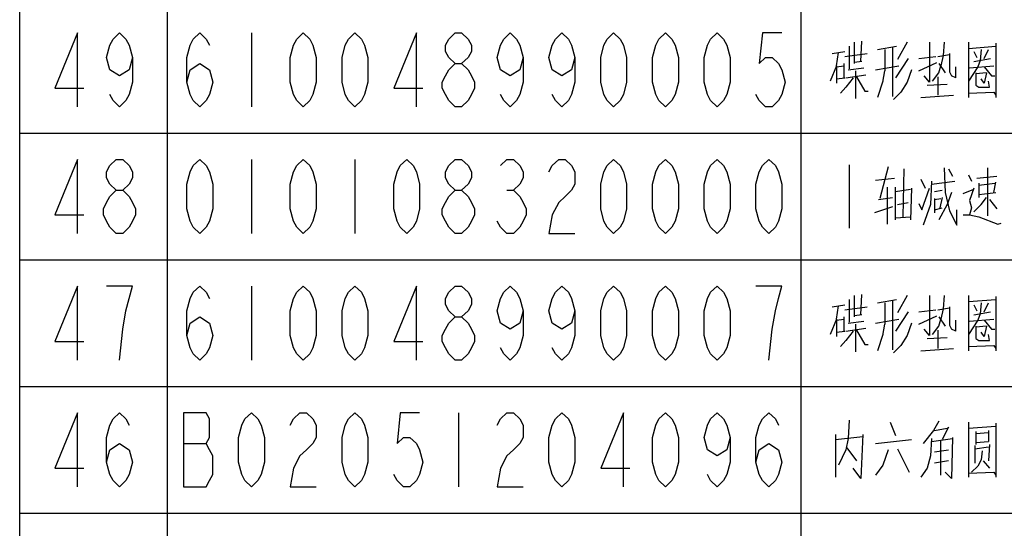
# Model space of a CAD drawing. Header units: millimetres. Extents: x 0 to 5902, y 0 to 4136.
# Tile 21 of 59: x 4934 to 5167, y 1497 to 1617. Entities that reach past the tile are written whole.
import ezdxf

# ---------------------------------------------------------------- set-up
doc = ezdxf.new("R2010")
doc.units = ezdxf.units.MM
doc.header["$LTSCALE"] = 81.675
doc.layers.get('0').update_dxf_attribs({"linetype": 'CONTINUOUS'})
doc.layers.add('010008340000_DXF_TABLE', color=7, linetype='CONTINUOUS')

# ---------------------------------------------------------------- blocks, each defined once
blk = doc.blocks.new('TABLE_BL0', base_point=(5418.04, 2054.83))
at = {"layer": '010008340000_DXF_TABLE', "color": 2, "linetype": 'Continuous'}
for p, q in [((4934.17, 330.25), (4934.17, 3780.25)), ((4969.17, 330.25), (4969.17, 3780.25)), ((5119.17, 330.25), (5119.17, 3780.25)), ((4934.17, 1590.25), (5894.17, 1590.25)), ((4934.17, 1560.25), (5894.17, 1560.25)), ((4934.17, 1530.25), (5894.17, 1530.25)), ((4934.17, 1500.25), (5894.17, 1500.25))]:
    blk.add_line(p, q, dxfattribs=at)
at = {"layer": '010008340000_DXF_TABLE', "color": 5, "linetype": 'Continuous'}
for p, q in [((4989.04, 1614), (4989.04, 1596.5)), ((5131.79, 1606.71), (5131.79, 1611.79)), ((5133.29, 1607.19), (5133.54, 1612.03)), ((5144.29, 1611.79), (5142.04, 1607.67)), ((5158.79, 1611.79), (5158.79, 1598.72)), ((5165.29, 1611.54), (5165.29, 1598.72)), ((5126.54, 1609.13), (5129.54, 1609.61)), ((5127.54, 1606.22), (5128.04, 1609.37)), ((5129.54, 1608.4), (5134.79, 1609.13)), ((5130.54, 1610.82), (5130.54, 1605.5)), ((5137.29, 1610.09), (5141.79, 1610.82)), ((5139.04, 1610.09), (5139.04, 1605.01)), ((5140.79, 1610.58), (5140.79, 1598.96)), ((5151.54, 1608.4), (5154.29, 1608.88)), ((5154.29, 1609.13), (5154.29, 1606.22)), ((5158.79, 1610.34), (5165.29, 1610.82)), ((5160.04, 1609.61), (5160.79, 1608.16)), ((5162.54, 1607.92), (5163.54, 1610.09)), ((5129.29, 1606.71), (5129.29, 1603.32)), ((5133.54, 1607.19), (5131.79, 1606.95)), ((5144.54, 1607.92), (5141.54, 1603.32)), ((5147.04, 1607.92), (5151.04, 1608.4)), ((5147.04, 1605.01), (5151.29, 1606.95)), ((5151.79, 1606.71), (5153.29, 1604.53)), ((5160.04, 1607.19), (5164.04, 1607.92)), ((5127.54, 1606.22), (5126.04, 1602.59)), ((5127.54, 1606.22), (5127.54, 1602.11)), ((5127.54, 1605.98), (5129.29, 1606.22)), ((5129.79, 1603.32), (5134.54, 1604.04)), ((5130.29, 1605.25), (5134.04, 1605.74)), ((5132.04, 1605.01), (5132.04, 1598.48)), ((5136.79, 1605.25), (5142.29, 1606.22)), ((5138.54, 1602.35), (5139.04, 1605.01)), ((5155.79, 1603.32), (5155.79, 1605.98)), ((5159.04, 1605.74), (5164.79, 1606.22)), ((5163.04, 1604.53), (5160.54, 1604.29)), ((5127.54, 1603.08), (5129.54, 1603.32)), ((5138.54, 1602.59), (5137.29, 1598.72)), ((5149.04, 1601.63), (5153.79, 1601.87)), ((5151.54, 1603.56), (5151.54, 1599.21)), ((5155.79, 1603.32), (5154.79, 1603.8)), ((5147.54, 1598.72), (5155.29, 1599.21)), ((4989.04, 1584), (4989.04, 1566.5)), ((5013.54, 1584), (5013.54, 1566.5)), ((5130.54, 1582.75), (5130.54, 1567.75)), ((5139.79, 1582.27), (5137.79, 1574.77)), ((5143.54, 1581.79), (5143.29, 1570.42)), ((5153.04, 1582.03), (5153.29, 1576.22)), ((5154.04, 1581.79), (5155.04, 1580.09)), ((5163.29, 1582.03), (5163.29, 1570.66)), ((5136.79, 1579.13), (5141.29, 1579.61)), ((5147.54, 1579.37), (5148.54, 1577.19)), ((5150.04, 1578.16), (5155.54, 1578.88)), ((5158.79, 1580.34), (5159.54, 1578.88)), ((5160.79, 1579.61), (5165.54, 1580.09)), ((5161.29, 1577.92), (5165.04, 1578.4)), ((5161.29, 1578.4), (5161.29, 1575.01)), ((5164.79, 1576.22), (5165.29, 1578.64)), ((5049.53, 1576.71), (5051.06, 1576.71)), ((5139.54, 1577.43), (5139.54, 1568.72)), ((5141.54, 1569.69), (5141.54, 1577.43)), ((5141.54, 1576.46), (5145.04, 1576.95)), ((5145.29, 1577.19), (5145.04, 1569.69)), ((5150.79, 1576.46), (5152.54, 1576.71)), ((5153.29, 1576.22), (5154.29, 1571.87)), ((5157.54, 1575.98), (5160.04, 1576.95)), ((5161.29, 1575.74), (5165.29, 1576.22)), ((5137.54, 1574.53), (5140.79, 1575.01)), ((5142.04, 1573.32), (5144.54, 1573.8)), ((5150.79, 1574.77), (5150.79, 1571.38)), ((5150.79, 1574.53), (5152.29, 1574.77)), ((5152.54, 1575.01), (5152.04, 1572.59)), ((5161.79, 1573.32), (5163.04, 1575.01)), ((5163.79, 1574.53), (5165.54, 1572.35)), ((5140.79, 1572.83), (5136.54, 1571.38)), ((5150.79, 1572.11), (5152.54, 1572.59)), ((5161.79, 1573.32), (5160.04, 1571.63)), ((5141.54, 1570.17), (5145.04, 1570.42)), ((4989.04, 1554), (4989.04, 1536.5)), ((5130.54, 1550.82), (5130.54, 1545.5)), ((5131.79, 1546.71), (5131.79, 1551.79)), ((5133.29, 1547.19), (5133.54, 1552.03)), ((5137.29, 1550.09), (5141.79, 1550.82)), ((5140.79, 1550.58), (5140.79, 1538.96)), ((5144.29, 1551.79), (5142.04, 1547.67)), ((5158.79, 1551.79), (5158.79, 1538.72)), ((5158.79, 1550.34), (5165.29, 1550.82)), ((5165.29, 1551.54), (5165.29, 1538.72)), ((5126.54, 1549.13), (5129.54, 1549.61)), ((5127.54, 1546.22), (5128.04, 1549.37)), ((5129.54, 1548.4), (5134.79, 1549.13)), ((5139.04, 1550.09), (5139.04, 1545.01)), ((5147.04, 1547.92), (5151.04, 1548.4)), ((5151.54, 1548.4), (5154.29, 1548.88)), ((5154.29, 1549.13), (5154.29, 1546.22)), ((5160.04, 1549.61), (5160.79, 1548.16)), ((5162.54, 1547.92), (5163.54, 1550.09)), ((5127.54, 1546.22), (5126.04, 1542.59)), ((5127.54, 1546.22), (5127.54, 1542.11)), ((5127.54, 1545.98), (5129.29, 1546.22)), ((5129.29, 1546.71), (5129.29, 1543.32)), ((5130.29, 1545.25), (5134.04, 1545.74)), ((5133.54, 1547.19), (5131.79, 1546.95)), ((5136.79, 1545.25), (5142.29, 1546.22)), ((5144.54, 1547.92), (5141.54, 1543.32)), ((5147.04, 1545.01), (5151.29, 1546.95)), ((5151.79, 1546.71), (5153.29, 1544.53)), ((5155.79, 1543.32), (5155.79, 1545.98)), ((5159.04, 1545.74), (5164.79, 1546.22)), ((5160.04, 1547.19), (5164.04, 1547.92)), ((5127.54, 1543.08), (5129.54, 1543.32)), ((5129.79, 1543.32), (5134.54, 1544.04)), ((5132.04, 1545.01), (5132.04, 1538.48)), ((5138.54, 1542.35), (5139.04, 1545.01)), ((5151.54, 1543.56), (5151.54, 1539.21)), ((5155.79, 1543.32), (5154.79, 1543.8)), ((5163.04, 1544.53), (5160.54, 1544.29)), ((5138.54, 1542.59), (5137.29, 1538.72)), ((5149.04, 1541.63), (5153.79, 1541.87)), ((5147.54, 1538.72), (5155.29, 1539.21)), ((5038.04, 1524), (5038.04, 1506.5)), ((5130.54, 1522.27), (5130.29, 1517.92)), ((5140.29, 1521.79), (5141.54, 1518.64)), ((5150.79, 1519.85), (5153.79, 1520.34)), ((5154.04, 1520.58), (5152.54, 1517.67)), ((5158.79, 1521.79), (5158.79, 1508.72)), ((5158.79, 1520.34), (5165.29, 1520.82)), ((5165.29, 1521.54), (5165.29, 1508.72)), ((5127.29, 1518.88), (5127.29, 1508.72)), ((5127.29, 1517.67), (5133.79, 1518.4)), ((5136.79, 1516.71), (5145.29, 1517.67)), ((5150.04, 1517.19), (5155.04, 1517.92)), ((5160.54, 1519.61), (5160.54, 1516.46)), ((5160.54, 1519.13), (5163.54, 1519.37)), ((5163.54, 1519.85), (5163.54, 1517.19)), ((4972.97, 1516.71), (4978.33, 1516.71)), ((5130.04, 1515.74), (5132.29, 1512.59)), ((5142.04, 1515.5), (5144.79, 1509.93)), ((5152.29, 1509.21), (5152.29, 1517.43)), ((5160.29, 1516.22), (5160.29, 1512.11)), ((5160.29, 1515.5), (5163.54, 1515.98)), ((5160.54, 1516.95), (5163.54, 1517.19)), ((5163.79, 1516.46), (5163.54, 1512.59)), ((5150.79, 1514.77), (5154.04, 1515.25)), ((5162.04, 1515.01), (5161.79, 1512.83)), ((5154.04, 1512.59), (5150.79, 1512.11)), ((5162.29, 1512.59), (5163.79, 1510.9))]:
    blk.add_line(p, q, dxfattribs=at)
for points in [[(4947.84, 1596.5), (4947.84, 1614), (4942.48, 1600.88), (4949.37, 1600.88)], [(4960.86, 1608.17), (4960.09, 1605.25), (4957.79, 1603.8), (4955.5, 1605.25), (4954.73, 1608.17), (4955.5, 1611.09), (4956.26, 1612.55), (4957.79, 1614), (4959.32, 1612.55), (4960.09, 1611.09), (4960.86, 1608.17), (4960.86, 1602.34), (4960.09, 1599.42), (4959.32, 1597.96), (4957.79, 1596.5), (4956.26, 1597.96), (4955.5, 1599.42)], [(4973.73, 1602.34), (4974.5, 1605.25), (4976.79, 1606.71), (4979.09, 1605.25), (4979.86, 1602.34), (4979.09, 1599.42), (4978.33, 1597.96), (4976.79, 1596.5), (4975.26, 1597.96), (4974.5, 1599.42), (4973.73, 1602.34), (4973.73, 1608.17), (4974.5, 1611.09), (4975.26, 1612.55), (4976.79, 1614), (4978.33, 1612.55), (4979.09, 1611.09)], [(5001.29, 1596.5), (4999.76, 1597.96), (4999, 1599.42), (4998.23, 1602.34), (4998.23, 1608.17), (4999, 1611.09), (4999.76, 1612.55), (5001.29, 1614), (5002.83, 1612.55), (5003.59, 1611.09), (5004.36, 1608.17), (5004.36, 1602.34), (5003.59, 1599.42), (5002.83, 1597.96), (5001.29, 1596.5)], [(5013.54, 1596.5), (5012.01, 1597.96), (5011.25, 1599.42), (5010.48, 1602.34), (5010.48, 1608.17), (5011.25, 1611.09), (5012.01, 1612.55), (5013.54, 1614), (5015.08, 1612.55), (5015.84, 1611.09), (5016.61, 1608.17), (5016.61, 1602.34), (5015.84, 1599.42), (5015.08, 1597.96), (5013.54, 1596.5)], [(5028.09, 1596.5), (5028.09, 1614), (5022.73, 1600.88), (5029.62, 1600.88)], [(5037.28, 1606.71), (5035.75, 1608.17), (5034.98, 1609.63), (5034.98, 1611.09), (5035.75, 1612.55), (5037.28, 1614), (5038.81, 1614), (5040.34, 1612.55), (5041.11, 1611.09), (5041.11, 1609.63), (5040.34, 1608.17), (5038.81, 1606.71)], [(5053.36, 1608.17), (5052.59, 1605.25), (5050.29, 1603.8), (5048, 1605.25), (5047.23, 1608.17), (5048, 1611.09), (5048.76, 1612.55), (5050.29, 1614), (5051.83, 1612.55), (5052.59, 1611.09), (5053.36, 1608.17), (5053.36, 1602.34), (5052.59, 1599.42), (5051.83, 1597.96), (5050.29, 1596.5), (5048.76, 1597.96), (5048, 1599.42)], [(5065.61, 1608.17), (5064.84, 1605.25), (5062.54, 1603.8), (5060.25, 1605.25), (5059.48, 1608.17), (5060.25, 1611.09), (5061.01, 1612.55), (5062.54, 1614), (5064.08, 1612.55), (5064.84, 1611.09), (5065.61, 1608.17), (5065.61, 1602.34), (5064.84, 1599.42), (5064.08, 1597.96), (5062.54, 1596.5), (5061.01, 1597.96), (5060.25, 1599.42)], [(5074.79, 1596.5), (5073.26, 1597.96), (5072.5, 1599.42), (5071.73, 1602.34), (5071.73, 1608.17), (5072.5, 1611.09), (5073.26, 1612.55), (5074.79, 1614), (5076.33, 1612.55), (5077.09, 1611.09), (5077.86, 1608.17), (5077.86, 1602.34), (5077.09, 1599.42), (5076.33, 1597.96), (5074.79, 1596.5)], [(5087.04, 1596.5), (5085.51, 1597.96), (5084.75, 1599.42), (5083.98, 1602.34), (5083.98, 1608.17), (5084.75, 1611.09), (5085.51, 1612.55), (5087.04, 1614), (5088.58, 1612.55), (5089.34, 1611.09), (5090.11, 1608.17), (5090.11, 1602.34), (5089.34, 1599.42), (5088.58, 1597.96), (5087.04, 1596.5)], [(5099.29, 1596.5), (5097.76, 1597.96), (5097, 1599.42), (5096.23, 1602.34), (5096.23, 1608.17), (5097, 1611.09), (5097.76, 1612.55), (5099.29, 1614), (5100.83, 1612.55), (5101.59, 1611.09), (5102.36, 1608.17), (5102.36, 1602.34), (5101.59, 1599.42), (5100.83, 1597.96), (5099.29, 1596.5)], [(5114.61, 1614), (5110.01, 1614), (5109.25, 1606.71), (5110.78, 1608.17), (5112.31, 1608.17), (5113.84, 1606.71), (5114.61, 1605.25), (5115.37, 1602.34), (5114.61, 1599.42), (5113.84, 1597.96), (5112.31, 1596.5), (5110.78, 1596.5), (5109.25, 1597.96), (5108.48, 1599.42)], [(5149.54, 1611.79), (5149.54, 1602.35), (5148.29, 1603.8)], [(5153.04, 1611.79), (5152.79, 1608.64), (5152.29, 1606.22)], [(5161.79, 1610.09), (5161.54, 1607.43), (5161.04, 1605.98), (5158.79, 1602.59)], [(5037.28, 1596.5), (5035.75, 1597.96), (5034.98, 1599.42), (5034.22, 1600.88), (5034.22, 1602.34), (5034.98, 1603.8), (5035.75, 1605.25), (5037.28, 1606.71), (5038.81, 1606.71), (5040.34, 1605.25), (5041.11, 1603.8), (5041.87, 1602.34), (5041.87, 1600.88), (5041.11, 1599.42), (5040.34, 1597.96), (5038.81, 1596.5), (5037.28, 1596.5)], [(5145.29, 1605.25), (5144.29, 1602.35), (5142.79, 1599.93), (5141.04, 1598.24)], [(5150.29, 1602.59), (5151.79, 1604.53), (5152.29, 1606.22)], [(5154.29, 1606.22), (5154.29, 1604.77), (5154.79, 1603.8)], [(5160.54, 1604.53), (5160.54, 1601.63), (5161.29, 1601.14), (5163.79, 1601.14), (5163.54, 1602.59)], [(5163.04, 1604.53), (5162.54, 1602.11), (5161.79, 1603.08)], [(5162.54, 1605.98), (5164.29, 1603.8), (5165.04, 1603.8)], [(5131.54, 1603.32), (5129.79, 1601.14), (5128.54, 1599.69)], [(5132.29, 1603.56), (5134.29, 1600.17), (5135.04, 1600.17)], [(5158.79, 1599.69), (5164.79, 1599.93), (5165.29, 1599.21)], [(4947.84, 1566.5), (4947.84, 1584), (4942.48, 1570.88), (4949.37, 1570.88)], [(4957.03, 1576.71), (4955.5, 1578.17), (4954.73, 1579.63), (4954.73, 1581.09), (4955.5, 1582.55), (4957.03, 1584), (4958.56, 1584), (4960.09, 1582.55), (4960.86, 1581.09), (4960.86, 1579.63), (4960.09, 1578.17), (4958.56, 1576.71)], [(4976.79, 1566.5), (4975.26, 1567.96), (4974.5, 1569.42), (4973.73, 1572.34), (4973.73, 1578.17), (4974.5, 1581.09), (4975.26, 1582.55), (4976.79, 1584), (4978.33, 1582.55), (4979.09, 1581.09), (4979.86, 1578.17), (4979.86, 1572.34), (4979.09, 1569.42), (4978.33, 1567.96), (4976.79, 1566.5)], [(5001.29, 1566.5), (4999.76, 1567.96), (4999, 1569.42), (4998.23, 1572.34), (4998.23, 1578.17), (4999, 1581.09), (4999.76, 1582.55), (5001.29, 1584), (5002.83, 1582.55), (5003.59, 1581.09), (5004.36, 1578.17), (5004.36, 1572.34), (5003.59, 1569.42), (5002.83, 1567.96), (5001.29, 1566.5)], [(5025.79, 1566.5), (5024.26, 1567.96), (5023.5, 1569.42), (5022.73, 1572.34), (5022.73, 1578.17), (5023.5, 1581.09), (5024.26, 1582.55), (5025.79, 1584), (5027.33, 1582.55), (5028.09, 1581.09), (5028.86, 1578.17), (5028.86, 1572.34), (5028.09, 1569.42), (5027.33, 1567.96), (5025.79, 1566.5)], [(5037.28, 1576.71), (5035.75, 1578.17), (5034.98, 1579.63), (5034.98, 1581.09), (5035.75, 1582.55), (5037.28, 1584), (5038.81, 1584), (5040.34, 1582.55), (5041.11, 1581.09), (5041.11, 1579.63), (5040.34, 1578.17), (5038.81, 1576.71)], [(5048, 1582.55), (5049.53, 1584), (5051.06, 1584), (5052.59, 1582.55), (5053.36, 1581.09), (5053.36, 1579.63), (5052.59, 1578.17), (5051.06, 1576.71), (5052.59, 1575.25), (5053.36, 1573.8), (5054.12, 1572.34), (5054.12, 1570.88), (5053.36, 1569.42), (5052.59, 1567.96), (5051.06, 1566.5), (5049.53, 1566.5), (5048, 1567.96), (5047.23, 1569.42)], [(5059.48, 1581.09), (5060.25, 1582.55), (5061.78, 1584), (5063.31, 1584), (5064.84, 1582.55), (5065.61, 1581.09), (5065.61, 1578.17), (5064.84, 1576.71), (5063.31, 1575.25), (5061.78, 1573.8), (5060.25, 1570.88), (5059.48, 1566.5), (5065.61, 1566.5)], [(5074.79, 1566.5), (5073.26, 1567.96), (5072.5, 1569.42), (5071.73, 1572.34), (5071.73, 1578.17), (5072.5, 1581.09), (5073.26, 1582.55), (5074.79, 1584), (5076.33, 1582.55), (5077.09, 1581.09), (5077.86, 1578.17), (5077.86, 1572.34), (5077.09, 1569.42), (5076.33, 1567.96), (5074.79, 1566.5)], [(5087.04, 1566.5), (5085.51, 1567.96), (5084.75, 1569.42), (5083.98, 1572.34), (5083.98, 1578.17), (5084.75, 1581.09), (5085.51, 1582.55), (5087.04, 1584), (5088.58, 1582.55), (5089.34, 1581.09), (5090.11, 1578.17), (5090.11, 1572.34), (5089.34, 1569.42), (5088.58, 1567.96), (5087.04, 1566.5)], [(5099.29, 1566.5), (5097.76, 1567.96), (5097, 1569.42), (5096.23, 1572.34), (5096.23, 1578.17), (5097, 1581.09), (5097.76, 1582.55), (5099.29, 1584), (5100.83, 1582.55), (5101.59, 1581.09), (5102.36, 1578.17), (5102.36, 1572.34), (5101.59, 1569.42), (5100.83, 1567.96), (5099.29, 1566.5)], [(5111.54, 1566.5), (5110.01, 1567.96), (5109.25, 1569.42), (5108.48, 1572.34), (5108.48, 1578.17), (5109.25, 1581.09), (5110.01, 1582.55), (5111.54, 1584), (5113.08, 1582.55), (5113.84, 1581.09), (5114.61, 1578.17), (5114.61, 1572.34), (5113.84, 1569.42), (5113.08, 1567.96), (5111.54, 1566.5)], [(5150.04, 1578.88), (5149.79, 1573.32), (5148.04, 1568.48)], [(4957.03, 1566.5), (4955.5, 1567.96), (4954.73, 1569.42), (4953.97, 1570.88), (4953.97, 1572.34), (4954.73, 1573.8), (4955.5, 1575.25), (4957.03, 1576.71), (4958.56, 1576.71), (4960.09, 1575.25), (4960.86, 1573.8), (4961.62, 1572.34), (4961.62, 1570.88), (4960.86, 1569.42), (4960.09, 1567.96), (4958.56, 1566.5), (4957.03, 1566.5)], [(5037.28, 1566.5), (5035.75, 1567.96), (5034.98, 1569.42), (5034.22, 1570.88), (5034.22, 1572.34), (5034.98, 1573.8), (5035.75, 1575.25), (5037.28, 1576.71), (5038.81, 1576.71), (5040.34, 1575.25), (5041.11, 1573.8), (5041.87, 1572.34), (5041.87, 1570.88), (5041.11, 1569.42), (5040.34, 1567.96), (5038.81, 1566.5), (5037.28, 1566.5)], [(5147.04, 1573.56), (5147.79, 1572.11), (5149.54, 1577.19)], [(5154.79, 1576.22), (5153.79, 1573.32), (5151.79, 1569.69)], [(5160.04, 1577.19), (5159.04, 1574.29), (5159.54, 1572.59), (5159.04, 1570.9)], [(5154.29, 1571.87), (5156.04, 1568.48), (5156.04, 1572.11)], [(5157.54, 1570.9), (5159.04, 1570.9), (5161.29, 1570.42), (5165.79, 1568.72), (5166.54, 1568.96)], [(4947.84, 1536.5), (4947.84, 1554), (4942.48, 1540.88), (4949.37, 1540.88)], [(4957.79, 1536.5), (4958.56, 1543.8), (4959.32, 1548.17), (4960.09, 1551.09), (4960.86, 1554), (4954.73, 1554)], [(4973.73, 1542.34), (4974.5, 1545.25), (4976.79, 1546.71), (4979.09, 1545.25), (4979.86, 1542.34), (4979.09, 1539.42), (4978.33, 1537.96), (4976.79, 1536.5), (4975.26, 1537.96), (4974.5, 1539.42), (4973.73, 1542.34), (4973.73, 1548.17), (4974.5, 1551.09), (4975.26, 1552.55), (4976.79, 1554), (4978.33, 1552.55), (4979.09, 1551.09)], [(5001.29, 1536.5), (4999.76, 1537.96), (4999, 1539.42), (4998.23, 1542.34), (4998.23, 1548.17), (4999, 1551.09), (4999.76, 1552.55), (5001.29, 1554), (5002.83, 1552.55), (5003.59, 1551.09), (5004.36, 1548.17), (5004.36, 1542.34), (5003.59, 1539.42), (5002.83, 1537.96), (5001.29, 1536.5)], [(5013.54, 1536.5), (5012.01, 1537.96), (5011.25, 1539.42), (5010.48, 1542.34), (5010.48, 1548.17), (5011.25, 1551.09), (5012.01, 1552.55), (5013.54, 1554), (5015.08, 1552.55), (5015.84, 1551.09), (5016.61, 1548.17), (5016.61, 1542.34), (5015.84, 1539.42), (5015.08, 1537.96), (5013.54, 1536.5)], [(5028.09, 1536.5), (5028.09, 1554), (5022.73, 1540.88), (5029.62, 1540.88)], [(5037.28, 1546.71), (5035.75, 1548.17), (5034.98, 1549.63), (5034.98, 1551.09), (5035.75, 1552.55), (5037.28, 1554), (5038.81, 1554), (5040.34, 1552.55), (5041.11, 1551.09), (5041.11, 1549.63), (5040.34, 1548.17), (5038.81, 1546.71)], [(5053.36, 1548.17), (5052.59, 1545.25), (5050.29, 1543.8), (5048, 1545.25), (5047.23, 1548.17), (5048, 1551.09), (5048.76, 1552.55), (5050.29, 1554), (5051.83, 1552.55), (5052.59, 1551.09), (5053.36, 1548.17), (5053.36, 1542.34), (5052.59, 1539.42), (5051.83, 1537.96), (5050.29, 1536.5), (5048.76, 1537.96), (5048, 1539.42)], [(5065.61, 1548.17), (5064.84, 1545.25), (5062.54, 1543.8), (5060.25, 1545.25), (5059.48, 1548.17), (5060.25, 1551.09), (5061.01, 1552.55), (5062.54, 1554), (5064.08, 1552.55), (5064.84, 1551.09), (5065.61, 1548.17), (5065.61, 1542.34), (5064.84, 1539.42), (5064.08, 1537.96), (5062.54, 1536.5), (5061.01, 1537.96), (5060.25, 1539.42)], [(5074.79, 1536.5), (5073.26, 1537.96), (5072.5, 1539.42), (5071.73, 1542.34), (5071.73, 1548.17), (5072.5, 1551.09), (5073.26, 1552.55), (5074.79, 1554), (5076.33, 1552.55), (5077.09, 1551.09), (5077.86, 1548.17), (5077.86, 1542.34), (5077.09, 1539.42), (5076.33, 1537.96), (5074.79, 1536.5)], [(5087.04, 1536.5), (5085.51, 1537.96), (5084.75, 1539.42), (5083.98, 1542.34), (5083.98, 1548.17), (5084.75, 1551.09), (5085.51, 1552.55), (5087.04, 1554), (5088.58, 1552.55), (5089.34, 1551.09), (5090.11, 1548.17), (5090.11, 1542.34), (5089.34, 1539.42), (5088.58, 1537.96), (5087.04, 1536.5)], [(5099.29, 1536.5), (5097.76, 1537.96), (5097, 1539.42), (5096.23, 1542.34), (5096.23, 1548.17), (5097, 1551.09), (5097.76, 1552.55), (5099.29, 1554), (5100.83, 1552.55), (5101.59, 1551.09), (5102.36, 1548.17), (5102.36, 1542.34), (5101.59, 1539.42), (5100.83, 1537.96), (5099.29, 1536.5)], [(5111.54, 1536.5), (5112.31, 1543.8), (5113.08, 1548.17), (5113.84, 1551.09), (5114.61, 1554), (5108.48, 1554)], [(5149.54, 1551.79), (5149.54, 1542.35), (5148.29, 1543.8)], [(5153.04, 1551.79), (5152.79, 1548.64), (5152.29, 1546.22)], [(5161.79, 1550.09), (5161.54, 1547.43), (5161.04, 1545.98), (5158.79, 1542.59)], [(5037.28, 1536.5), (5035.75, 1537.96), (5034.98, 1539.42), (5034.22, 1540.88), (5034.22, 1542.34), (5034.98, 1543.8), (5035.75, 1545.25), (5037.28, 1546.71), (5038.81, 1546.71), (5040.34, 1545.25), (5041.11, 1543.8), (5041.87, 1542.34), (5041.87, 1540.88), (5041.11, 1539.42), (5040.34, 1537.96), (5038.81, 1536.5), (5037.28, 1536.5)], [(5150.29, 1542.59), (5151.79, 1544.53), (5152.29, 1546.22)], [(5154.29, 1546.22), (5154.29, 1544.77), (5154.79, 1543.8)], [(5162.54, 1545.98), (5164.29, 1543.8), (5165.04, 1543.8)], [(5131.54, 1543.32), (5129.79, 1541.14), (5128.54, 1539.69)], [(5132.29, 1543.56), (5134.29, 1540.17), (5135.04, 1540.17)], [(5145.29, 1545.25), (5144.29, 1542.35), (5142.79, 1539.93), (5141.04, 1538.24)], [(5160.54, 1544.53), (5160.54, 1541.63), (5161.29, 1541.14), (5163.79, 1541.14), (5163.54, 1542.59)], [(5163.04, 1544.53), (5162.54, 1542.11), (5161.79, 1543.08)], [(5158.79, 1539.69), (5164.79, 1539.93), (5165.29, 1539.21)], [(4947.84, 1506.5), (4947.84, 1524), (4942.48, 1510.88), (4949.37, 1510.88)], [(4954.73, 1512.34), (4955.5, 1515.25), (4957.79, 1516.71), (4960.09, 1515.25), (4960.86, 1512.34), (4960.09, 1509.42), (4959.32, 1507.96), (4957.79, 1506.5), (4956.26, 1507.96), (4955.5, 1509.42), (4954.73, 1512.34), (4954.73, 1518.17), (4955.5, 1521.09), (4956.26, 1522.55), (4957.79, 1524), (4959.32, 1522.55), (4960.09, 1521.09)], [(4972.97, 1524), (4972.97, 1506.5), (4978.33, 1506.5), (4979.09, 1507.96), (4979.86, 1509.42), (4979.86, 1513.8), (4979.09, 1515.25), (4978.33, 1516.71), (4979.09, 1518.17), (4979.09, 1522.55), (4978.33, 1524), (4972.97, 1524)], [(4989.04, 1506.5), (4987.51, 1507.96), (4986.75, 1509.42), (4985.98, 1512.34), (4985.98, 1518.17), (4986.75, 1521.09), (4987.51, 1522.55), (4989.04, 1524), (4990.58, 1522.55), (4991.34, 1521.09), (4992.11, 1518.17), (4992.11, 1512.34), (4991.34, 1509.42), (4990.58, 1507.96), (4989.04, 1506.5)], [(4998.23, 1521.09), (4999, 1522.55), (5000.53, 1524), (5002.06, 1524), (5003.59, 1522.55), (5004.36, 1521.09), (5004.36, 1518.17), (5003.59, 1516.71), (5002.06, 1515.25), (5000.53, 1513.8), (4999, 1510.88), (4998.23, 1506.5), (5004.36, 1506.5)], [(5013.54, 1506.5), (5012.01, 1507.96), (5011.25, 1509.42), (5010.48, 1512.34), (5010.48, 1518.17), (5011.25, 1521.09), (5012.01, 1522.55), (5013.54, 1524), (5015.08, 1522.55), (5015.84, 1521.09), (5016.61, 1518.17), (5016.61, 1512.34), (5015.84, 1509.42), (5015.08, 1507.96), (5013.54, 1506.5)], [(5028.86, 1524), (5024.26, 1524), (5023.5, 1516.71), (5025.03, 1518.17), (5026.56, 1518.17), (5028.09, 1516.71), (5028.86, 1515.25), (5029.62, 1512.34), (5028.86, 1509.42), (5028.09, 1507.96), (5026.56, 1506.5), (5025.03, 1506.5), (5023.5, 1507.96), (5022.73, 1509.42)], [(5047.23, 1521.09), (5048, 1522.55), (5049.53, 1524), (5051.06, 1524), (5052.59, 1522.55), (5053.36, 1521.09), (5053.36, 1518.17), (5052.59, 1516.71), (5051.06, 1515.25), (5049.53, 1513.8), (5048, 1510.88), (5047.23, 1506.5), (5053.36, 1506.5)], [(5062.54, 1506.5), (5061.01, 1507.96), (5060.25, 1509.42), (5059.48, 1512.34), (5059.48, 1518.17), (5060.25, 1521.09), (5061.01, 1522.55), (5062.54, 1524), (5064.08, 1522.55), (5064.84, 1521.09), (5065.61, 1518.17), (5065.61, 1512.34), (5064.84, 1509.42), (5064.08, 1507.96), (5062.54, 1506.5)], [(5077.09, 1506.5), (5077.09, 1524), (5071.73, 1510.88), (5078.62, 1510.88)], [(5087.04, 1506.5), (5085.51, 1507.96), (5084.75, 1509.42), (5083.98, 1512.34), (5083.98, 1518.17), (5084.75, 1521.09), (5085.51, 1522.55), (5087.04, 1524), (5088.58, 1522.55), (5089.34, 1521.09), (5090.11, 1518.17), (5090.11, 1512.34), (5089.34, 1509.42), (5088.58, 1507.96), (5087.04, 1506.5)], [(5102.36, 1518.17), (5101.59, 1515.25), (5099.29, 1513.8), (5097, 1515.25), (5096.23, 1518.17), (5097, 1521.09), (5097.76, 1522.55), (5099.29, 1524), (5100.83, 1522.55), (5101.59, 1521.09), (5102.36, 1518.17), (5102.36, 1512.34), (5101.59, 1509.42), (5100.83, 1507.96), (5099.29, 1506.5), (5097.76, 1507.96), (5097, 1509.42)], [(5108.48, 1512.34), (5109.25, 1515.25), (5111.54, 1516.71), (5113.84, 1515.25), (5114.61, 1512.34), (5113.84, 1509.42), (5113.08, 1507.96), (5111.54, 1506.5), (5110.01, 1507.96), (5109.25, 1509.42), (5108.48, 1512.34), (5108.48, 1518.17), (5109.25, 1521.09), (5110.01, 1522.55), (5111.54, 1524), (5113.08, 1522.55), (5113.84, 1521.09)], [(5151.79, 1522.03), (5150.54, 1519.85), (5148.04, 1516.71)], [(5130.29, 1517.92), (5129.79, 1515.25), (5128.04, 1511.63)], [(5133.79, 1518.88), (5133.29, 1508.48), (5131.54, 1510.9)], [(5150.04, 1517.92), (5149.79, 1513.8), (5149.04, 1510.9), (5147.54, 1508.72)], [(5155.04, 1518.16), (5154.79, 1508.48), (5153.29, 1509.93)], [(5139.79, 1515.25), (5138.54, 1511.63), (5136.79, 1509.21)], [(5161.79, 1512.83), (5161.04, 1511.38), (5159.54, 1509.93)], [(5158.79, 1509.69), (5164.79, 1509.93), (5165.29, 1509.21)]]:
    blk.add_lwpolyline(points, dxfattribs=at)

msp = doc.modelspace()

# ---------------------------------------------------------------- block references
msp.add_blockref('TABLE_BL0', (5418.044, 2054.831))

doc.saveas('drawing.dxf')
